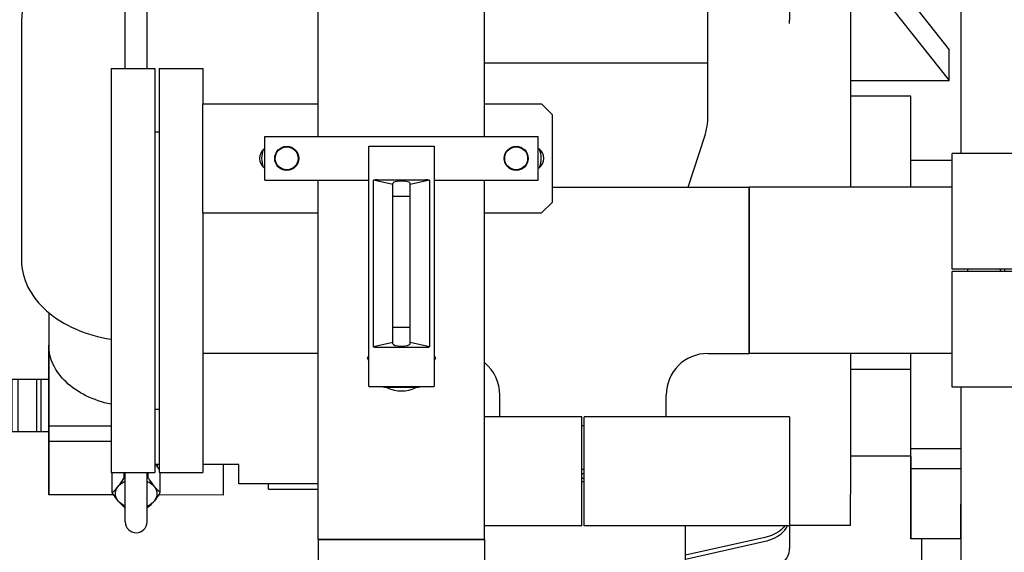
# Model space of a CAD drawing. Header units: millimetres. Extents: x 0 to 1189, y 0 to 841.
# Tile 84 of 175: x 430 to 448, y 467 to 476. Entities that reach past the tile are written whole.
import ezdxf

# ---------------------------------------------------------------- set-up
doc = ezdxf.new("R2010")
doc.units = ezdxf.units.MM
doc.header["$LTSCALE"] = 65.395
for name, color, linetype in [('0006_725600_24_SIMPLE1_X_PBL985', 7, 'CONTINUOUS'), ('1907_153701_06_AC_PBL989', 7, 'CONTINUOUS'), ('25007_060000_TLKGS_KGS_V_ABL906', 7, 'CONTINUOUS'), ('25007_061000_TLKGS_KGS_V_ABL947', 7, 'CONTINUOUS'), ('25007_153200_271333_ABL920', 7, 'CONTINUOUS'), ('25007_153200_42_ABL990', 7, 'CONTINUOUS'), ('25007_153200_93_ABL1019', 7, 'CONTINUOUS'), ('25007_153202_26_ABL970', 7, 'CONTINUOUS'), ('25007_153202_26_T1_PBL1000', 7, 'CONTINUOUS'), ('25007_153202_26_T3_PBL1153', 7, 'CONTINUOUS'), ('25007_153202_48_ABL961', 7, 'CONTINUOUS'), ('25007_153202_48_T1_PBL1042', 7, 'CONTINUOUS'), ('25007_153202_48_T2_PBL1160', 7, 'CONTINUOUS'), ('25007_153701_48_PBL982', 7, 'CONTINUOUS'), ('25007_634500_05_SIMPLE1_A_ABL1067', 7, 'CONTINUOUS'), ('25007_634500_05_SIMPLE1_T1_A_PBL1068', 7, 'CONTINUOUS'), ('25007_641000_05_SIMPLE1_E_ABL948', 7, 'CONTINUOUS'), ('25007_641000_05_SIMPLE1_T1_E_PBL1039', 7, 'CONTINUOUS'), ('25007_641000_05_SIMPLE1_T2_E_PBL949', 7, 'CONTINUOUS'), ('25067_000000_TLKGS_MARKETING_ABL901', 7, 'CONTINUOUS'), ('25067_153000_20_T1_PBL959', 7, 'CONTINUOUS'), ('ARI_ZESA_DN32_PN16_EPDM_ABL943', 7, 'CONTINUOUS'), ('ARI_ZESA_DN32_PN16_T2_EPDM_PBL944', 7, 'CONTINUOUS'), ('B-04-30X25-76X1_5-N6000_PBL2404', 7, 'CONTINUOUS'), ('B-05-38X28-89X2_5-N6000_PBL1020', 7, 'CONTINUOUS'), ('BOGEN-S-2D-180-114_3X3_6_PBL1031', 7, 'CONTINUOUS'), ('D2616-2-K-114_3-3_6-76_1-2_9_PBL1030', 7, 'CONTINUOUS'), ('D3870-A2-L-10_PBL954', 7, 'CONTINUOUS'), ('D6796-10_PBL2405', 7, 'CONTINUOUS'), ('D6796-10_PBL2406', 7, 'CONTINUOUS'), ('DIN16182-BG100X63_PBL1003', 7, 'CONTINUOUS'), ('E1514-IBC_DN65PN40X2_PBL1154', 7, 'CONTINUOUS'), ('E1514-IBC_DN65PN40X2_PBL1156', 7, 'CONTINUOUS'), ('EN1092-1-01A-DN65_PN16-77_5_PBL1155', 7, 'CONTINUOUS'), ('EN1092-1-01A-DN65_PN16-77_5_PBL953', 7, 'CONTINUOUS'), ('EN1092-1-01A-DN65_PN16-77_5_PBL962', 7, 'CONTINUOUS'), ('EN1092-1-01A-DN65_PN16-77_5_PBL971', 7, 'CONTINUOUS'), ('EN1092-1-01A-DN65_PN16-77_5_PBL975', 7, 'CONTINUOUS'), ('EN1092_01A_DN32_PN16_OUTD_PBL991', 7, 'CONTINUOUS'), ('FZ7-9984-418634_4_PBL1047', 7, 'CONTINUOUS'), ('LAUTERBACH_SP_RING_2_0185_50_PBL1024', 7, 'CONTINUOUS'), ('LAUTERBACH_SP_RING_2_Q105_50_PBL1072', 7, 'CONTINUOUS'), ('N4011-C1-90X61_PBL1026', 7, 'CONTINUOUS'), ('N4011-C105X77_PBL1073', 7, 'CONTINUOUS'), ('N4251-B105X76_PBL1075', 7, 'CONTINUOUS'), ('new_view_4_VBL899', 7, 'CONTINUOUS'), ('T-STUECK-S-76_1X2_9-60_3X2_9_PBL998', 7, 'CONTINUOUS'), ('T-STUECK-S-76_1X2_9-76_1X2_9_PBL1008', 7, 'CONTINUOUS')]:
    doc.layers.add(name, color=color, linetype=linetype)

# ---------------------------------------------------------------- blocks, each defined once
blk = doc.blocks.new('25007_641000_05_SIMPLE1_T2_E_PBL949', base_point=(438.2, 473.007))
at = {"layer": '25007_641000_05_SIMPLE1_T2_E_PBL949', "color": 7, "linetype": 'Continuous'}
for p, q in [((444.782, 479.389), (443.916, 479.389)), ((444.782, 478.242), (444.782, 479.389)), ((443.662, 479.028), (443.662, 476.44)), ((434.156, 478.716), (431.9, 478.716)), ((444.782, 477.535), (444.782, 478.242)), ((444.782, 478.171), (446.581, 475.881)), ((444.782, 477.605), (446.581, 475.315)), ((444.782, 473.362), (444.782, 477.535)), ((445.881, 476.772), (445.881, 477.478)), ((445.881, 477.478), (445.881, 476.773)), ((446.8, 477.478), (445.881, 477.478)), ((446.8, 477.344), (445.881, 477.344)), ((429.602, 476.398), (429.6, 472.027)), ((446.581, 475.315), (446.581, 475.881)), ((444.782, 475.315), (446.581, 475.315)), ((445.881, 475.03), (444.782, 475.03)), ((445.881, 473.362), (445.881, 475.03)), ((445.881, 473.362), (445.881, 475.03)), ((446.64, 473.851), (445.881, 473.852)), ((430.099, 471.069), (430.099, 470.555)), ((430.1, 471.068), (430.099, 470.471)), ((430.099, 470.555), (430.099, 467.727)), ((430.099, 468.986), (430.099, 470.471)), ((444.78, 468.313), (444.781, 470.318)), ((445.88, 468.205), (445.881, 470.318)), ((445.88, 470.025), (444.78, 470.025)), ((445.879, 468.437), (445.879, 470.025)), ((430.099, 467.727), (430.099, 468.986)), ((431.24, 468.986), (430.099, 468.986)), ((431.24, 468.703), (430.099, 468.703)), ((446.8, 468.569), (445.88, 468.569)), ((444.779, 467.165), (444.78, 468.313)), ((445.879, 468.437), (444.78, 468.437)), ((445.879, 468.437), (445.879, 466.924)), ((432.12, 468.282), (432.04, 468.282)), ((432.081, 468.249), (432.04, 468.266)), ((432.081, 468.282), (432.081, 468.249)), ((433.579, 468.282), (432.92, 468.282)), ((433.299, 467.726), (433.299, 468.282)), ((433.579, 468.025), (433.579, 468.282)), ((445.879, 466.924), (445.88, 468.205)), ((446.8, 468.204), (445.88, 468.205)), ((446.799, 466.924), (446.8, 468.204)), ((433.579, 467.93), (433.579, 468.025)), ((435.034, 467.929), (433.579, 467.93)), ((431.291, 467.727), (430.099, 467.727)), ((433.299, 467.726), (432.109, 467.727)), ((444.779, 467.165), (443.66, 467.165)), ((443.211, 466.948), (441.756, 466.624)), ((446.799, 466.924), (445.879, 466.924))]:
    blk.add_line(p, q, dxfattribs=at)
for centre, radius, start, end in [((431.702, 476.397), 2.1, 95.5181, 179.9769), ((443.342, 476.687), 0.321, 354.878, 359.9947), ((443.051, 476.441), 0.611, 352.7014, 358.0524), ((443.069, 476.44), 0.594, 358.0689, 359.9913)]:
    blk.add_arc(centre, radius, start, end, dxfattribs=at)
for points, knots in [([(429.6, 472.027), (429.6, 471.859), (429.691, 471.501), (430.056, 471.058), (430.593, 470.732), (431.016, 470.613), (431.239, 470.578)], [0, 0, 0, 0, 0.214092, 0.448752, 0.712336, 1, 1, 1, 1]), ([(431.239, 469.387), (431.081, 469.421), (430.784, 469.52), (430.411, 469.768), (430.161, 470.093), (430.099, 470.349), (430.099, 470.471)], [0, 0, 0, 0, 0.286858, 0.549247, 0.784094, 1, 1, 1, 1]), ([(443.577, 467.159), (443.557, 467.133), (443.456, 467.031), (443.318, 466.972), (443.211, 466.948)], [0, 0, 0, 0, 0.22973, 1, 1, 1, 1])]:
    blk.add_open_spline(points, degree=3, knots=knots, dxfattribs=at)
blk = doc.blocks.new('25007_641000_05_SIMPLE1_T1_E_PBL1039', base_point=(443.358, 464.884))
at = {"layer": '25007_641000_05_SIMPLE1_T1_E_PBL1039', "color": 7, "linetype": 'Continuous'}
for p, q in [((443.66, 467.16), (443.66, 466.744)), ((441.756, 466.55), (443.214, 466.878)), ((442.132, 466.069), (443.214, 466.313)), ((442.78, 465.447), (442.78, 466.215)), ((443.638, 463.408), (444.96, 463.408)), ((444.96, 462.608), (444.96, 463.408)), ((443.627, 462.608), (444.96, 462.608))]:
    blk.add_line(p, q, dxfattribs=at)
for points, knots in [([(443.214, 466.878), (443.26, 466.889), (443.42, 466.938), (443.569, 467.051), (443.623, 467.159)], [0, 0, 0, 0, 0.279509, 1, 1, 1, 1]), ([(443.214, 466.313), (443.276, 466.327), (443.393, 466.367), (443.538, 466.466), (443.636, 466.595), (443.66, 466.696), (443.66, 466.744)], [0, 0, 0, 0, 0.286613, 0.548718, 0.783633, 1, 1, 1, 1])]:
    blk.add_open_spline(points, degree=3, knots=knots, dxfattribs=at)
blk = doc.blocks.new('25007_641000_05_SIMPLE1_E_ABL948', base_point=(438.2, 470.999))
at = {"layer": '25007_641000_05_SIMPLE1_T1_E_PBL1039'}
blk.add_blockref('25007_641000_05_SIMPLE1_T1_E_PBL1039', (443.358, 464.884), dxfattribs=at)
at = {"layer": '25007_641000_05_SIMPLE1_T2_E_PBL949'}
blk.add_blockref('25007_641000_05_SIMPLE1_T2_E_PBL949', (438.2, 473.007), dxfattribs=at)
blk = doc.blocks.new('25007_634500_05_SIMPLE1_T1_A_PBL1068', base_point=(447.24, 471.488))
at = {"layer": '25007_634500_05_SIMPLE1_T1_A_PBL1068', "color": 7, "linetype": 'Continuous'}
for p, q in [((446.08, 477.478), (446.08, 481.376)), ((446.8, 473.98), (446.8, 481.039)), ((448.4, 479.271), (446.8, 479.271)), ((446.8, 478.606), (446.08, 478.606)), ((446.8, 461.6), (446.8, 469.7)), ((446.08, 464.8), (446.08, 466.924)), ((446.8, 464.8), (446.08, 464.8))]:
    blk.add_line(p, q, dxfattribs=at)
blk = doc.blocks.new('25007_634500_05_SIMPLE1_A_ABL1067', base_point=(447.24, 471.488))
at = {"layer": '25007_634500_05_SIMPLE1_T1_A_PBL1068'}
blk.add_blockref('25007_634500_05_SIMPLE1_T1_A_PBL1068', (447.24, 471.488), dxfattribs=at)
blk = doc.blocks.new('25007_061000_TLKGS_KGS_V_ABL947', base_point=(465.615, 495.756))
at = {"layer": '25007_634500_05_SIMPLE1_A_ABL1067'}
blk.add_blockref('25007_634500_05_SIMPLE1_A_ABL1067', (447.24, 471.488), dxfattribs=at)
at = {"layer": '25007_641000_05_SIMPLE1_E_ABL948'}
blk.add_blockref('25007_641000_05_SIMPLE1_E_ABL948', (438.2, 470.999), dxfattribs=at)
blk = doc.blocks.new('25007_060000_TLKGS_KGS_V_ABL906', base_point=(444.776, 519.239))
at = {"layer": '25007_061000_TLKGS_KGS_V_ABL947'}
blk.add_blockref('25007_061000_TLKGS_KGS_V_ABL947', (465.615, 495.756), dxfattribs=at)
blk = doc.blocks.new('25067_000000_TLKGS_MARKETING_ABL901', base_point=(484.601, 519.393))
at = {"layer": '25007_060000_TLKGS_KGS_V_ABL906'}
blk.add_blockref('25007_060000_TLKGS_KGS_V_ABL906', (444.776, 519.239), dxfattribs=at)
blk = doc.blocks.new('ARI_ZESA_DN32_PN16_T2_EPDM_PBL944', base_point=(429.765, 469.37))
at = {"layer": 'ARI_ZESA_DN32_PN16_T2_EPDM_PBL944', "color": 7, "linetype": 'Continuous'}
for p, q in [((429.432, 468.89), (429.432, 469.85)), ((429.432, 469.85), (430.099, 469.85)), ((429.532, 469.85), (429.532, 468.89)), ((429.88, 468.89), (429.88, 469.85)), ((429.955, 469.85), (429.955, 468.89)), ((429.432, 468.89), (430.099, 468.89))]:
    blk.add_line(p, q, dxfattribs=at)
blk = doc.blocks.new('ARI_ZESA_DN32_PN16_EPDM_ABL943', base_point=(429.765, 469.37))
at = {"layer": 'ARI_ZESA_DN32_PN16_T2_EPDM_PBL944'}
blk.add_blockref('ARI_ZESA_DN32_PN16_T2_EPDM_PBL944', (429.765, 469.37), dxfattribs=at)
blk = doc.blocks.new('EN1092-1-01A-DN65_PN16-77_5_PBL953', base_point=(431.64, 471.84))
at = {"layer": 'EN1092-1-01A-DN65_PN16-77_5_PBL953', "color": 7, "linetype": 'Continuous'}
for p, q in [((431.24, 475.54), (431.24, 468.14)), ((431.24, 475.54), (432.04, 475.54)), ((432.04, 475.54), (432.04, 468.14)), ((431.24, 468.14), (432.04, 468.14))]:
    blk.add_line(p, q, dxfattribs=at)
blk = doc.blocks.new('D3870-A2-L-10_PBL954', base_point=(431.7, 467.878))
at = {"layer": 'D3870-A2-L-10_PBL954', "color": 7, "linetype": 'Continuous'}
for p, q in [((431.261, 467.774), (431.261, 468.14)), ((431.481, 468.043), (431.481, 468.14)), ((431.919, 468.043), (431.919, 468.14)), ((432.139, 467.774), (432.139, 468.14))]:
    blk.add_line(p, q, dxfattribs=at)
for centre, radius, start, end in [((430.983, 467.499), 1.332, 34.3336, 34.4795), ((430.741, 467.337), 1.623, 31.8192, 34.2544), ((431.775, 469.482), 1.469, 258.4583, 259.2216), ((431.625, 469.482), 1.469, 280.7784, 281.5417), ((431.775, 468.945), 1.469, 258.4583, 259.2216), ((431.625, 468.945), 1.469, 280.7784, 281.5417)]:
    blk.add_arc(centre, radius, start, end, dxfattribs=at)
for points, knots in [([(431.371, 467.884), (431.38, 467.896), (431.42, 467.947), (431.455, 468.001), (431.481, 468.043)], [0, 0, 0, 0, 0.234887, 1, 1, 1, 1]), ([(431.371, 467.884), (431.379, 467.894), (431.415, 467.933), (431.462, 467.962), (431.499, 467.978)], [0, 0, 0, 0, 0.235405, 1, 1, 1, 1]), ([(431.901, 467.978), (431.914, 467.972), (431.961, 467.949), (432.004, 467.915), (432.029, 467.884)], [0, 0, 0, 0, 0.265988, 1, 1, 1, 1]), ([(431.919, 468.043), (431.928, 468.028), (431.962, 467.974), (431.999, 467.921), (432.029, 467.884)], [0, 0, 0, 0, 0.26296, 1, 1, 1, 1]), ([(431.261, 467.774), (431.27, 467.781), (431.31, 467.815), (431.346, 467.853), (431.371, 467.884)], [0, 0, 0, 0, 0.227749, 1, 1, 1, 1]), ([(431.371, 467.616), (431.361, 467.627), (431.322, 467.678), (431.287, 467.732), (431.261, 467.774)], [0, 0, 0, 0, 0.234887, 1, 1, 1, 1]), ([(431.371, 467.616), (431.341, 467.653), (431.299, 467.75), (431.341, 467.847), (431.371, 467.884)], [0, 0, 0, 0, 0.5, 1, 1, 1, 1]), ([(432.029, 467.884), (432.038, 467.873), (432.072, 467.834), (432.11, 467.798), (432.139, 467.774)], [0, 0, 0, 0, 0.2742, 1, 1, 1, 1]), ([(432.029, 467.884), (432.059, 467.847), (432.101, 467.75), (432.059, 467.653), (432.029, 467.616)], [0, 0, 0, 0, 0.5, 1, 1, 1, 1]), ([(432.139, 467.774), (432.13, 467.76), (432.096, 467.705), (432.059, 467.652), (432.029, 467.616)], [0, 0, 0, 0, 0.26296, 1, 1, 1, 1]), ([(431.481, 467.505), (431.471, 467.513), (431.432, 467.547), (431.396, 467.585), (431.371, 467.616)], [0, 0, 0, 0, 0.227749, 1, 1, 1, 1]), ([(431.499, 467.522), (431.486, 467.528), (431.439, 467.551), (431.396, 467.585), (431.371, 467.616)], [0, 0, 0, 0, 0.265988, 1, 1, 1, 1]), ([(431.901, 467.522), (431.914, 467.528), (431.961, 467.551), (432.004, 467.585), (432.029, 467.616)], [0, 0, 0, 0, 0.265988, 1, 1, 1, 1]), ([(432.029, 467.616), (432.02, 467.605), (431.986, 467.565), (431.949, 467.529), (431.919, 467.505)], [0, 0, 0, 0, 0.2742, 1, 1, 1, 1])]:
    blk.add_open_spline(points, degree=3, knots=knots, dxfattribs=at)
blk = doc.blocks.new('25067_153000_20_T1_PBL959', base_point=(435.26, 475.737))
at = {"layer": '25067_153000_20_T1_PBL959', "color": 7, "linetype": 'Continuous'}
for p, q in [((438.085, 484.242), (439.02, 484.242)), ((438.085, 483.842), (439.02, 483.842)), ((431.5, 475.54), (431.5, 482.706)), ((431.9, 475.54), (431.9, 482.706)), ((431.5, 467.233), (431.5, 468.14)), ((431.9, 467.233), (431.9, 468.14))]:
    blk.add_line(p, q, dxfattribs=at)
blk.add_arc((431.7, 467.233), 0.2, 180, 360, dxfattribs=at)
blk = doc.blocks.new('EN1092-1-01A-DN65_PN16-77_5_PBL962', base_point=(432.52, 471.84))
at = {"layer": 'EN1092-1-01A-DN65_PN16-77_5_PBL962', "color": 7, "linetype": 'Continuous'}
for p, q in [((432.12, 475.54), (432.12, 468.14)), ((432.12, 475.54), (432.92, 475.54)), ((432.92, 475.54), (432.92, 474.891)), ((432.92, 472.891), (432.92, 468.14)), ((432.12, 468.14), (432.92, 468.14))]:
    blk.add_line(p, q, dxfattribs=at)
blk = doc.blocks.new('T-STUECK-S-76_1X2_9-76_1X2_9_PBL1008', base_point=(440.501, 471.079))
at = {"layer": 'T-STUECK-S-76_1X2_9-76_1X2_9_PBL1008', "color": 7, "linetype": 'Continuous'}
for p, q in [((439.32, 473.362), (442.92, 473.362)), ((442.92, 473.362), (442.92, 470.318)), ((442.163, 470.318), (442.92, 470.318)), ((438.358, 469.16), (438.358, 469.557)), ((441.402, 469.16), (441.402, 469.557))]:
    blk.add_line(p, q, dxfattribs=at)
for centre, start, end in [((442.163, 469.557), 90, 180), ((437.597, 469.557), 360, 50.4428)]:
    blk.add_arc(centre, 0.761, start, end, dxfattribs=at)
blk = doc.blocks.new('25007_153202_48_T1_PBL1042', base_point=(444.78, 471.84))
at = {"layer": '25007_153202_48_T1_PBL1042', "color": 7, "linetype": 'Continuous'}
for p, q in [((442.92, 470.318), (442.92, 473.362)), ((446.64, 473.362), (442.92, 473.362)), ((446.64, 470.318), (442.92, 470.318))]:
    blk.add_line(p, q, dxfattribs=at)
blk = doc.blocks.new('N4011-C105X77_PBL1073', base_point=(447.22, 471.84))
at = {"layer": 'N4011-C105X77_PBL1073', "color": 7, "linetype": 'Continuous'}
for p, q in [((446.92, 471.86), (446.92, 471.82)), ((447.52, 471.86), (447.52, 471.82))]:
    blk.add_line(p, q, dxfattribs=at)
blk = doc.blocks.new('EN1092-1-01A-DN65_PN16-77_5_PBL1155', base_point=(439.88, 468.6))
at = {"layer": 'EN1092-1-01A-DN65_PN16-77_5_PBL1155', "color": 7, "linetype": 'Continuous'}
for p, q in [((439.86, 469), (439.9, 469)), ((439.86, 468.2), (439.9, 468.2))]:
    blk.add_line(p, q, dxfattribs=at)
blk = doc.blocks.new('25007_153202_48_T2_PBL1160', base_point=(433.977, 470.318))
at = {"layer": '25007_153202_48_T2_PBL1160', "color": 7, "linetype": 'Continuous'}
blk.add_line((435.034, 470.318), (432.92, 470.318), dxfattribs=at)
blk = doc.blocks.new('25007_153202_48_ABL961', base_point=(439.82, 471.84))
at = {"layer": '25007_153202_48_T1_PBL1042'}
blk.add_blockref('25007_153202_48_T1_PBL1042', (444.78, 471.84), dxfattribs=at)
at = {"layer": '25007_153202_48_T2_PBL1160'}
blk.add_blockref('25007_153202_48_T2_PBL1160', (433.977, 470.318), dxfattribs=at)
at = {"layer": 'EN1092-1-01A-DN65_PN16-77_5_PBL1155'}
blk.add_blockref('EN1092-1-01A-DN65_PN16-77_5_PBL1155', (439.88, 468.6), dxfattribs=at)
at = {"layer": 'EN1092-1-01A-DN65_PN16-77_5_PBL962'}
blk.add_blockref('EN1092-1-01A-DN65_PN16-77_5_PBL962', (432.52, 471.84), dxfattribs=at)
at = {"layer": 'N4011-C105X77_PBL1073'}
blk.add_blockref('N4011-C105X77_PBL1073', (447.22, 471.84), dxfattribs=at)
at = {"layer": 'T-STUECK-S-76_1X2_9-76_1X2_9_PBL1008'}
blk.add_blockref('T-STUECK-S-76_1X2_9-76_1X2_9_PBL1008', (440.501, 471.079), dxfattribs=at)
blk = doc.blocks.new('EN1092-1-01A-DN65_PN16-77_5_PBL971', base_point=(436.556, 478.108))
at = {"layer": 'EN1092-1-01A-DN65_PN16-77_5_PBL971', "color": 7, "linetype": 'Continuous'}
for p, q in [((432.856, 478.508), (432.856, 477.708)), ((435.684, 478.508), (432.856, 478.508)), ((440.256, 478.508), (437.433, 478.508)), ((440.256, 478.508), (440.256, 477.708)), ((440.256, 477.708), (432.856, 477.708))]:
    blk.add_line(p, q, dxfattribs=at)
blk = doc.blocks.new('EN1092-1-01A-DN65_PN16-77_5_PBL975', base_point=(436.556, 460.632))
at = {"layer": 'EN1092-1-01A-DN65_PN16-77_5_PBL975', "color": 7, "linetype": 'Continuous'}
for p, q in [((432.856, 460.232), (432.856, 461.032)), ((432.856, 461.032), (440.256, 461.032)), ((440.256, 460.232), (440.256, 461.032)), ((432.856, 460.232), (440.256, 460.232))]:
    blk.add_line(p, q, dxfattribs=at)
blk = doc.blocks.new('T-STUECK-S-76_1X2_9-60_3X2_9_PBL998', base_point=(437.195, 463.972))
at = {"layer": 'T-STUECK-S-76_1X2_9-60_3X2_9_PBL998', "color": 7, "linetype": 'Continuous'}
for p, q in [((435.034, 466.912), (435.034, 461.032)), ((438.078, 466.912), (435.034, 466.912)), ((438.078, 466.912), (438.078, 465.681)), ((439.356, 465.078), (438.681, 465.078)), ((439.356, 462.666), (439.356, 465.078)), ((439.356, 462.666), (438.681, 462.666)), ((438.078, 462.063), (438.078, 461.032))]:
    blk.add_line(p, q, dxfattribs=at)
for centre, start, end in [((438.681, 465.681), 180, 270), ((438.681, 462.063), 90, 180)]:
    blk.add_arc(centre, 0.603, start, end, dxfattribs=at)
blk = doc.blocks.new('25007_153202_26_T1_PBL1000', base_point=(436.556, 472.31))
at = {"layer": '25007_153202_26_T1_PBL1000', "color": 7, "linetype": 'Continuous'}
for p, q in [((435.034, 474.291), (435.034, 477.708)), ((438.078, 474.291), (438.078, 477.708)), ((435.034, 466.912), (435.034, 473.491)), ((438.078, 466.912), (438.078, 473.491)), ((435.034, 466.912), (438.078, 466.912))]:
    blk.add_line(p, q, dxfattribs=at)
blk = doc.blocks.new('N4011-C1-90X61_PBL1026', base_point=(441.456, 463.872))
at = {"layer": 'N4011-C1-90X61_PBL1026', "color": 7, "linetype": 'Continuous'}
for p, q in [((441.156, 465.672), (441.156, 462.072)), ((441.756, 465.672), (441.156, 465.672)), ((441.756, 465.672), (441.756, 462.072)), ((441.756, 462.072), (441.156, 462.072))]:
    blk.add_line(p, q, dxfattribs=at)
blk = doc.blocks.new('25007_153202_26_T3_PBL1153', base_point=(440.256, 463.872))
at = {"layer": '25007_153202_26_T3_PBL1153', "color": 7, "linetype": 'Continuous'}
for p, q in [((439.356, 465.072), (441.156, 465.072)), ((439.356, 462.672), (441.156, 462.672))]:
    blk.add_line(p, q, dxfattribs=at)
blk = doc.blocks.new('B-04-30X25-76X1_5-N6000_PBL2404', base_point=(436.556, 469.691))
at = {"layer": 'B-04-30X25-76X1_5-N6000_PBL2404', "color": 7, "linetype": 'Continuous'}
blk.add_arc((436.556, 470.232), 0.6, 244.4326, 295.5674, dxfattribs=at)
blk = doc.blocks.new('25007_153202_26_ABL970', base_point=(437.306, 469.37))
at = {"layer": '25007_153202_26_T1_PBL1000'}
blk.add_blockref('25007_153202_26_T1_PBL1000', (436.556, 472.31), dxfattribs=at)
at = {"layer": '25007_153202_26_T3_PBL1153'}
blk.add_blockref('25007_153202_26_T3_PBL1153', (440.256, 463.872), dxfattribs=at)
at = {"layer": 'B-04-30X25-76X1_5-N6000_PBL2404'}
blk.add_blockref('B-04-30X25-76X1_5-N6000_PBL2404', (436.556, 469.691), dxfattribs=at)
at = {"layer": 'EN1092-1-01A-DN65_PN16-77_5_PBL971'}
blk.add_blockref('EN1092-1-01A-DN65_PN16-77_5_PBL971', (436.556, 478.108), dxfattribs=at)
at = {"layer": 'EN1092-1-01A-DN65_PN16-77_5_PBL975'}
blk.add_blockref('EN1092-1-01A-DN65_PN16-77_5_PBL975', (436.556, 460.632), dxfattribs=at)
at = {"layer": 'N4011-C1-90X61_PBL1026'}
blk.add_blockref('N4011-C1-90X61_PBL1026', (441.456, 463.872), dxfattribs=at)
at = {"layer": 'T-STUECK-S-76_1X2_9-60_3X2_9_PBL998'}
blk.add_blockref('T-STUECK-S-76_1X2_9-60_3X2_9_PBL998', (437.195, 463.972), dxfattribs=at)
blk = doc.blocks.new('25007_153701_48_PBL982', base_point=(436.12, 473.891))
at = {"layer": '25007_153701_48_PBL982', "color": 7, "linetype": 'Continuous'}
for p, q in [((432.92, 472.891), (432.92, 474.891)), ((432.92, 474.891), (435.034, 474.891)), ((438.078, 474.891), (439.12, 474.891)), ((439.32, 474.691), (439.12, 474.891)), ((439.32, 473.091), (439.32, 474.691)), ((439.12, 472.891), (439.32, 473.091)), ((432.92, 472.891), (435.034, 472.891)), ((438.078, 472.891), (439.12, 472.891))]:
    blk.add_line(p, q, dxfattribs=at)
for centre, start, end in [((434.18, 473.891), 128.2495, 231.7505), ((438.94, 473.891), 305.9645, 54.0355)]:
    blk.add_arc(centre, 0.22, start, end, dxfattribs=at)
blk = doc.blocks.new('1907_153701_06_AC_PBL989', base_point=(436.556, 473.891))
at = {"layer": '1907_153701_06_AC_PBL989', "color": 7, "linetype": 'Continuous'}
for p, q in [((434.056, 473.491), (434.056, 474.291)), ((434.056, 474.291), (439.056, 474.291)), ((439.056, 473.491), (439.056, 474.291)), ((434.056, 473.491), (435.956, 473.491)), ((437.156, 473.491), (439.056, 473.491))]:
    blk.add_line(p, q, dxfattribs=at)
for centre in [(434.456, 473.891), (438.656, 473.891)]:
    blk.add_circle(centre, 0.22, dxfattribs=at)
blk = doc.blocks.new('EN1092_01A_DN32_PN16_OUTD_PBL991', base_point=(434.577, 467.88))
at = {"layer": 'EN1092_01A_DN32_PN16_OUTD_PBL991', "color": 7, "linetype": 'Continuous'}
for q in [(434.12, 467.93), (435.034, 467.83)]:
    blk.add_line((434.12, 467.83), q, dxfattribs=at)
blk = doc.blocks.new('25007_153200_42_ABL990', base_point=(434.577, 467.88))
at = {"layer": 'EN1092_01A_DN32_PN16_OUTD_PBL991'}
blk.add_blockref('EN1092_01A_DN32_PN16_OUTD_PBL991', (434.577, 467.88), dxfattribs=at)
blk = doc.blocks.new('DIN16182-BG100X63_PBL1003', base_point=(436.556, 471.902))
at = {"layer": 'DIN16182-BG100X63_PBL1003', "color": 7, "linetype": 'Continuous'}
for p, q in [((435.956, 469.712), (435.956, 474.112)), ((435.956, 474.112), (437.156, 474.112)), ((437.156, 474.112), (437.156, 469.712)), ((436.042, 470.437), (436.042, 473.492)), ((436.396, 473.412), (436.042, 473.492)), ((436.116, 473.496), (436.996, 473.496)), ((436.396, 470.496), (436.396, 473.432)), ((437.069, 473.492), (436.716, 473.412)), ((436.716, 470.496), (436.716, 473.432)), ((437.069, 473.492), (437.069, 470.437)), ((436.396, 470.516), (436.042, 470.437)), ((437.069, 470.437), (436.716, 470.516)), ((435.932, 470.232), (435.956, 470.273)), ((436.116, 470.432), (436.996, 470.432)), ((437.156, 470.273), (437.179, 470.232)), ((435.956, 470.191), (435.932, 470.232)), ((437.179, 470.232), (437.156, 470.191)), ((435.956, 469.712), (437.156, 469.712)), ((436.244, 469.692), (436.233, 469.712)), ((436.868, 469.692), (436.244, 469.692)), ((436.879, 469.712), (436.868, 469.692))]:
    blk.add_line(p, q, dxfattribs=at)
at = {"layer": 'DIN16182-BG100X63_PBL1003', "color": 2, "linetype": 'Continuous'}
for p, q in [((436.716, 473.192), (436.396, 473.192)), ((436.716, 470.792), (436.396, 470.792))]:
    blk.add_line(p, q, dxfattribs=at)
at = {"layer": 'DIN16182-BG100X63_PBL1003', "color": 7, "linetype": 'Continuous'}
for centre, start_param, end_param in [((436.116, 473.454), 1.570796, 2.048639), ((436.556, 473.432), 0, 3.141593), ((436.996, 473.454), 1.092954, 1.570796), ((436.556, 470.496), 3.141593, 6.283185), ((436.116, 470.475), -2.048639, -1.570796), ((436.996, 470.475), -1.570796, -1.092954)]:
    blk.add_ellipse(centre, major_axis=(0.16, 0), ratio=0.267949, start_param=start_param, end_param=end_param, dxfattribs=at)
blk = doc.blocks.new('B-05-38X28-89X2_5-N6000_PBL1020', base_point=(439.88, 482.442))
at = {"layer": 'B-05-38X28-89X2_5-N6000_PBL1020', "color": 7, "linetype": 'Continuous'}
for p, q in [((439.12, 481.882), (439.12, 483.002)), ((439.12, 483.002), (440.64, 483.002)), ((440.64, 481.882), (440.64, 483.002))]:
    blk.add_line(p, q, dxfattribs=at)
blk.add_arc((439.88, 480.202), 1.78, 70.7033, 109.2967, dxfattribs=at)
blk = doc.blocks.new('D2616-2-K-114_3-3_6-76_1-2_9_PBL1030', base_point=(440.122, 474.501))
at = {"layer": 'D2616-2-K-114_3-3_6-76_1-2_9_PBL1030', "color": 7, "linetype": 'Continuous'}
for p, q in [((438.078, 475.64), (442.166, 475.64)), ((442.166, 474.669), (442.166, 475.64)), ((441.803, 473.362), (442.107, 474.298))]:
    blk.add_line(p, q, dxfattribs=at)
blk.add_arc((440.966, 474.669), 1.2, 342, 360, dxfattribs=at)
blk = doc.blocks.new('BOGEN-S-2D-180-114_3X3_6_PBL1031', base_point=(439.88, 478.529))
at = {"layer": 'BOGEN-S-2D-180-114_3X3_6_PBL1031', "color": 7, "linetype": 'Continuous'}
for p, q in [((442.166, 475.64), (442.166, 479.028)), ((438.078, 475.64), (442.166, 475.64))]:
    blk.add_line(p, q, dxfattribs=at)
blk.add_arc((439.88, 479.72), 2.286, 10.9585, 132.0498, dxfattribs=at)
blk = doc.blocks.new('FZ7-9984-418634_4_PBL1047', base_point=(442.875, 478.766))
at = {"layer": 'FZ7-9984-418634_4_PBL1047', "color": 7, "linetype": 'Continuous'}
for p, q in [((443.54, 478.142), (443.54, 479.028)), ((443.58, 478.142), (443.58, 479.028))]:
    blk.add_line(p, q, dxfattribs=at)
for centre, radius, start, end in [((442.749, 480.011), 0.181, 180.0152, 187.4571), ((441.022, 478.708), 1.178, 0.0597, 12.8088), ((441.022, 478.71), 1.178, 347.1912, 359.9403)]:
    blk.add_arc(centre, radius, start, end, dxfattribs=at)
for points, knots in [([(442.831, 480.256), (442.762, 480.243), (442.638, 480.194), (442.568, 480.068), (442.568, 480.011)], [0, 0, 0, 0, 0.552826, 1, 1, 1, 1]), ([(443.288, 477.406), (443.288, 477.44), (443.266, 477.513), (443.182, 477.596), (443.064, 477.649), (442.928, 477.667), (442.792, 477.649), (442.674, 477.596), (442.59, 477.513), (442.568, 477.44), (442.568, 477.406)], [0, 0, 0, 0, 0.104733, 0.222328, 0.356015, 0.5, 0.643985, 0.777672, 0.895267, 1, 1, 1, 1]), ([(442.568, 477.406), (442.568, 477.371), (442.583, 477.323), (442.611, 477.285), (442.62, 477.275)], [0, 0, 0, 0, 0.734513, 1, 1, 1, 1]), ([(443.236, 477.275), (443.245, 477.285), (443.273, 477.323), (443.288, 477.371), (443.288, 477.406)], [0, 0, 0, 0, 0.265487, 1, 1, 1, 1])]:
    blk.add_open_spline(points, degree=3, knots=knots, dxfattribs=at)
blk = doc.blocks.new('25007_153200_93_ABL1019', base_point=(440.587, 478.182))
at = {"layer": 'B-05-38X28-89X2_5-N6000_PBL1020'}
blk.add_blockref('B-05-38X28-89X2_5-N6000_PBL1020', (439.88, 482.442), dxfattribs=at)
at = {"layer": 'BOGEN-S-2D-180-114_3X3_6_PBL1031'}
blk.add_blockref('BOGEN-S-2D-180-114_3X3_6_PBL1031', (439.88, 478.529), dxfattribs=at)
at = {"layer": 'D2616-2-K-114_3-3_6-76_1-2_9_PBL1030'}
blk.add_blockref('D2616-2-K-114_3-3_6-76_1-2_9_PBL1030', (440.122, 474.501), dxfattribs=at)
at = {"layer": 'FZ7-9984-418634_4_PBL1047'}
blk.add_blockref('FZ7-9984-418634_4_PBL1047', (442.875, 478.766), dxfattribs=at)
blk = doc.blocks.new('LAUTERBACH_SP_RING_2_0185_50_PBL1024', base_point=(440.869, 468.16))
at = {"layer": 'LAUTERBACH_SP_RING_2_0185_50_PBL1024', "color": 7, "linetype": 'Continuous'}
for p, q in [((439.86, 469.16), (438.078, 469.16)), ((439.86, 467.16), (439.86, 469.16)), ((439.86, 467.16), (439.86, 469.16)), ((439.9, 467.16), (439.9, 469.16)), ((439.9, 467.16), (439.9, 469.16)), ((443.66, 469.16), (439.9, 469.16)), ((443.66, 469.16), (443.66, 467.16)), ((439.86, 467.16), (438.078, 467.16)), ((443.66, 467.16), (439.9, 467.16))]:
    blk.add_line(p, q, dxfattribs=at)
blk = doc.blocks.new('LAUTERBACH_SP_RING_2_Q105_50_PBL1072', base_point=(447.64, 471.84))
at = {"layer": 'LAUTERBACH_SP_RING_2_Q105_50_PBL1072', "color": 7, "linetype": 'Continuous'}
for p, q in [((446.64, 471.86), (446.64, 473.98)), ((448.64, 473.98), (446.64, 473.98)), ((448.64, 471.86), (448.64, 473.98)), ((448.64, 471.86), (446.64, 471.86)), ((446.64, 469.7), (446.64, 471.82)), ((448.64, 471.82), (446.64, 471.82)), ((448.64, 469.7), (448.64, 471.82)), ((448.64, 469.7), (446.64, 469.7))]:
    blk.add_line(p, q, dxfattribs=at)
blk = doc.blocks.new('N4251-B105X76_PBL1075', base_point=(447.56, 471.84))
at = {"layer": 'N4251-B105X76_PBL1075', "color": 7, "linetype": 'Continuous'}
for p, q in [((447.52, 471.82), (447.52, 471.86)), ((447.6, 471.82), (447.6, 471.86))]:
    blk.add_line(p, q, dxfattribs=at)
blk = doc.blocks.new('E1514-IBC_DN65PN40X2_PBL1154', base_point=(439.88, 468.12))
at = {"layer": 'E1514-IBC_DN65PN40X2_PBL1154', "color": 7, "linetype": 'Continuous'}
blk.add_line((439.86, 468.12), (439.9, 468.12), dxfattribs=at)
blk = doc.blocks.new('E1514-IBC_DN65PN40X2_PBL1156', base_point=(432.08, 471.84))
at = {"layer": 'E1514-IBC_DN65PN40X2_PBL1156', "color": 7, "linetype": 'Continuous'}
for p, q in [((432.04, 474.38), (432.12, 474.38)), ((432.04, 469.3), (432.12, 469.3))]:
    blk.add_line(p, q, dxfattribs=at)
blk = doc.blocks.new('D6796-10_PBL2405', base_point=(438.765, 473.891))
at = {"layer": 'D6796-10_PBL2405', "color": 7, "linetype": 'Continuous'}
blk.add_circle((438.656, 473.891), 0.21, dxfattribs=at)
blk.add_arc((438.656, 473.891), 0.46, 338.2684, 21.7316, dxfattribs=at)
blk = doc.blocks.new('D6796-10_PBL2406', base_point=(434.346, 473.891))
at = {"layer": 'D6796-10_PBL2406', "color": 7, "linetype": 'Continuous'}
blk.add_circle((434.456, 473.891), 0.21, dxfattribs=at)
blk.add_arc((434.456, 473.891), 0.46, 159.4487, 200.5513, dxfattribs=at)
blk = doc.blocks.new('25007_153200_271333_ABL920', base_point=(535.9, 468.865))
at = {"layer": '1907_153701_06_AC_PBL989'}
blk.add_blockref('1907_153701_06_AC_PBL989', (436.556, 473.891), dxfattribs=at)
at = {"layer": '25007_153200_42_ABL990'}
blk.add_blockref('25007_153200_42_ABL990', (434.577, 467.88), dxfattribs=at)
at = {"layer": '25007_153200_93_ABL1019'}
blk.add_blockref('25007_153200_93_ABL1019', (440.587, 478.182), dxfattribs=at)
at = {"layer": '25007_153202_26_ABL970'}
blk.add_blockref('25007_153202_26_ABL970', (437.306, 469.37), dxfattribs=at)
at = {"layer": '25007_153202_48_ABL961'}
blk.add_blockref('25007_153202_48_ABL961', (439.82, 471.84), dxfattribs=at)
at = {"layer": '25007_153701_48_PBL982'}
blk.add_blockref('25007_153701_48_PBL982', (436.12, 473.891), dxfattribs=at)
at = {"layer": '25067_153000_20_T1_PBL959'}
blk.add_blockref('25067_153000_20_T1_PBL959', (435.26, 475.737), dxfattribs=at)
at = {"layer": 'ARI_ZESA_DN32_PN16_EPDM_ABL943'}
blk.add_blockref('ARI_ZESA_DN32_PN16_EPDM_ABL943', (429.765, 469.37), dxfattribs=at)
at = {"layer": 'D3870-A2-L-10_PBL954'}
blk.add_blockref('D3870-A2-L-10_PBL954', (431.7, 467.878), dxfattribs=at)
at = {"layer": 'D6796-10_PBL2405'}
blk.add_blockref('D6796-10_PBL2405', (438.765, 473.891), dxfattribs=at)
at = {"layer": 'D6796-10_PBL2406'}
blk.add_blockref('D6796-10_PBL2406', (434.346, 473.891), dxfattribs=at)
at = {"layer": 'DIN16182-BG100X63_PBL1003'}
blk.add_blockref('DIN16182-BG100X63_PBL1003', (436.556, 471.902), dxfattribs=at)
at = {"layer": 'E1514-IBC_DN65PN40X2_PBL1154'}
blk.add_blockref('E1514-IBC_DN65PN40X2_PBL1154', (439.88, 468.12), dxfattribs=at)
at = {"layer": 'E1514-IBC_DN65PN40X2_PBL1156'}
blk.add_blockref('E1514-IBC_DN65PN40X2_PBL1156', (432.08, 471.84), dxfattribs=at)
at = {"layer": 'EN1092-1-01A-DN65_PN16-77_5_PBL953'}
blk.add_blockref('EN1092-1-01A-DN65_PN16-77_5_PBL953', (431.64, 471.84), dxfattribs=at)
at = {"layer": 'LAUTERBACH_SP_RING_2_0185_50_PBL1024'}
blk.add_blockref('LAUTERBACH_SP_RING_2_0185_50_PBL1024', (440.869, 468.16), dxfattribs=at)
at = {"layer": 'LAUTERBACH_SP_RING_2_Q105_50_PBL1072'}
blk.add_blockref('LAUTERBACH_SP_RING_2_Q105_50_PBL1072', (447.64, 471.84), dxfattribs=at)
at = {"layer": 'N4251-B105X76_PBL1075'}
blk.add_blockref('N4251-B105X76_PBL1075', (447.56, 471.84), dxfattribs=at)
blk = doc.blocks.new('0006_725600_24_SIMPLE1_X_PBL985', base_point=(438.267, 463.04))
at = {"layer": '0006_725600_24_SIMPLE1_X_PBL985', "color": 7, "linetype": 'Continuous'}
for p, q in [((439.9, 468.03), (439.86, 468.03)), ((439.9, 467.969), (439.86, 467.969)), ((441.756, 465.672), (441.756, 467.16)), ((442.436, 464.96), (443.056, 464.96)), ((443.056, 464.96), (442.576, 464.48)), ((443.056, 461.12), (443.056, 464.96)), ((434.32, 462.3), (434.32, 463.78)), ((435.034, 463.78), (434.32, 463.78)), ((433.47, 462.84), (433.47, 463.24)), ((434.06, 463.24), (433.47, 463.24)), ((434.06, 462.74), (434.06, 463.34)), ((434.32, 463.34), (434.06, 463.34)), ((434.06, 462.84), (433.47, 462.84)), ((434.32, 462.74), (434.06, 462.74)), ((439.596, 461.84), (439.596, 462.672)), ((435.034, 462.3), (434.32, 462.3)), ((438.078, 461.84), (439.596, 461.84)), ((442.576, 461.6), (443.056, 461.12)), ((443.056, 461.12), (438.078, 461.12)), ((441.756, 459.16), (441.756, 461.12)), ((439.86, 458.76), (439.86, 458.76)), ((439.9, 458.111), (439.86, 458.111)), ((439.9, 458.05), (439.86, 458.05))]:
    blk.add_line(p, q, dxfattribs=at)
for start, end in [(31.3454, 58.6868), (330.7646, 29.2354), (301.3132, 328.6546)]:
    blk.add_arc((439.836, 463.04), 3.7, start, end, dxfattribs=at)
blk = doc.blocks.new('NEW_VIEW_4_VBL899', base_point=(551.121, 508.688))
at = {"layer": '0006_725600_24_SIMPLE1_X_PBL985'}
blk.add_blockref('0006_725600_24_SIMPLE1_X_PBL985', (438.267, 463.04), dxfattribs=at)
at = {"layer": '25007_153200_271333_ABL920'}
blk.add_blockref('25007_153200_271333_ABL920', (535.9, 468.865), dxfattribs=at)
at = {"layer": '25067_000000_TLKGS_MARKETING_ABL901'}
blk.add_blockref('25067_000000_TLKGS_MARKETING_ABL901', (484.601, 519.393), dxfattribs=at)

msp = doc.modelspace()

# ---------------------------------------------------------------- block references
at = {"layer": 'new_view_4_VBL899'}
msp.add_blockref('NEW_VIEW_4_VBL899', (551.12107, 508.68788), dxfattribs=at)

doc.saveas('drawing.dxf')
